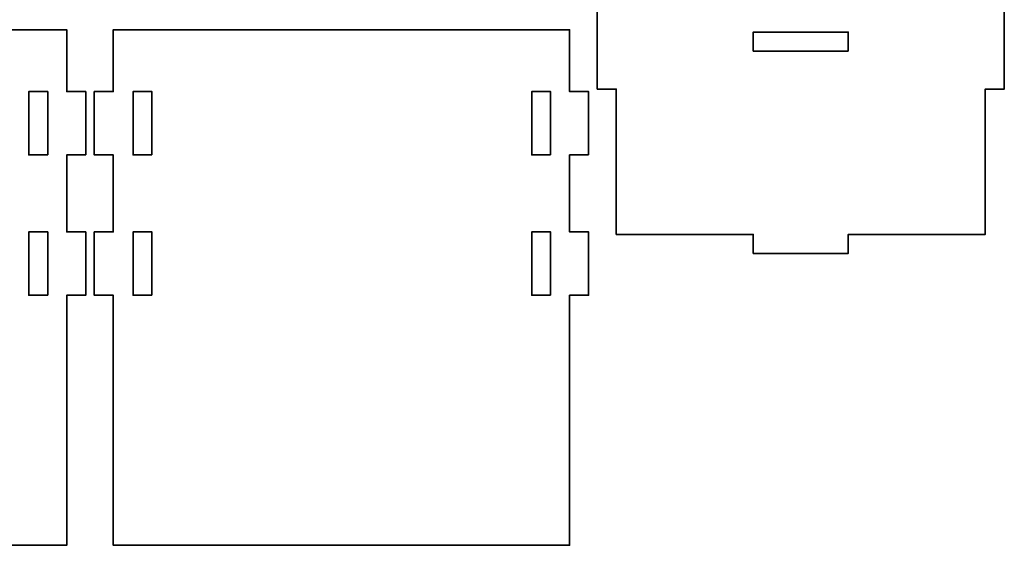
# Model space of a CAD drawing. Header units: inches. Extents: x -34.1 to 34.9, y -29.1 to 30.6.
# Tile 18 of 42: x -8.4 to -2.2, y -13.3 to -10. Entities that reach past the tile are written whole.
import ezdxf

# ---------------------------------------------------------------- set-up
doc = ezdxf.new("R2010")
doc.units = ezdxf.units.IN
doc.header["$MEASUREMENT"] = 0
doc.layers.add('Layer 1', color=7, linetype='Continuous')

msp = doc.modelspace()

# ---------------------------------------------------------------- linework, layer by layer
at = {"layer": 'Layer 1', "color": 242, "lineweight": 35}
for points, knots in [([(-2.3629, -9.8662), (-2.3629, -9.8662), (-2.3629, -8.9633), (-2.3629, -8.9633), (-2.3629, -8.9633), (-3.2157, -8.9633), (-3.2157, -8.9633), (-3.2157, -8.9633), (-3.2157, -8.8452), (-3.2157, -8.8452), (-3.2157, -8.8452), (-3.8063, -8.8452), (-3.8063, -8.8452), (-3.8063, -8.8452), (-3.8063, -8.9633), (-3.8063, -8.9633), (-3.8063, -8.9633), (-4.6591, -8.9633), (-4.6591, -8.9633), (-4.6591, -8.9633), (-4.6591, -9.8662), (-4.6591, -9.8662), (-4.6591, -9.8662), (-4.7772, -9.8662), (-4.7772, -9.8662), (-4.7772, -9.8662), (-4.7772, -10.4568), (-4.7772, -10.4568), (-4.7772, -10.4568), (-4.6591, -10.4568), (-4.6591, -10.4568), (-4.6591, -10.4568), (-4.6591, -11.3597), (-4.6591, -11.3597), (-4.6591, -11.3597), (-3.8063, -11.3597), (-3.8063, -11.3597), (-3.8063, -11.3597), (-3.8063, -11.4778), (-3.8063, -11.4778), (-3.8063, -11.4778), (-3.2157, -11.4778), (-3.2157, -11.4778), (-3.2157, -11.4778), (-3.2157, -11.3597), (-3.2157, -11.3597), (-3.2157, -11.3597), (-2.3629, -11.3597), (-2.3629, -11.3597), (-2.3629, -11.3597), (-2.3629, -10.4568), (-2.3629, -10.4568), (-2.3629, -10.4568), (-2.2448, -10.4568), (-2.2448, -10.4568), (-2.2448, -10.4568), (-2.2448, -9.8662), (-2.2448, -9.8662), (-2.2448, -9.8662), (-2.3629, -9.8662), (-2.3629, -9.8662)], [0, 0, 0, 0, 0.05, 0.05, 0.05, 0.1, 0.1, 0.1, 0.15, 0.15, 0.15, 0.2, 0.2, 0.2, 0.25, 0.25, 0.25, 0.3, 0.3, 0.3, 0.35, 0.35, 0.35, 0.4, 0.4, 0.4, 0.45, 0.45, 0.45, 0.5, 0.5, 0.5, 0.55, 0.55, 0.55, 0.6, 0.6, 0.6, 0.65, 0.65, 0.65, 0.7, 0.7, 0.7, 0.75, 0.75, 0.75, 0.8, 0.8, 0.8, 0.85, 0.85, 0.85, 0.9, 0.9, 0.9, 0.95, 0.95, 0.95, 1, 1, 1, 1]), ([(-7.96, -10.8665), (-7.96, -10.8665), (-7.96, -10.4728), (-7.96, -10.4728), (-7.96, -10.4728), (-8.0781, -10.4728), (-8.0781, -10.4728), (-8.0781, -10.4728), (-8.0781, -10.0886), (-8.0781, -10.0886), (-8.0781, -10.0886), (-10.9173, -10.0886), (-10.9173, -10.0886), (-10.9173, -10.0886), (-10.9173, -10.4728), (-10.9173, -10.4728), (-10.9173, -10.4728), (-11.0354, -10.4728), (-11.0354, -10.4728), (-11.0354, -10.4728), (-11.0354, -10.8665), (-11.0354, -10.8665), (-11.0354, -10.8665), (-10.9173, -10.8665), (-10.9173, -10.8665), (-10.9173, -10.8665), (-10.9173, -11.3443), (-10.9173, -11.3443), (-10.9173, -11.3443), (-11.0354, -11.3443), (-11.0354, -11.3443), (-11.0354, -11.3443), (-11.0354, -11.738), (-11.0354, -11.738), (-11.0354, -11.738), (-10.9173, -11.738), (-10.9173, -11.738), (-10.9173, -11.738), (-10.9173, -13.2923), (-10.9173, -13.2923), (-10.9173, -13.2923), (-8.0781, -13.2923), (-8.0781, -13.2923), (-8.0781, -13.2923), (-8.0781, -11.738), (-8.0781, -11.738), (-8.0781, -11.738), (-7.96, -11.738), (-7.96, -11.738), (-7.96, -11.738), (-7.96, -11.3443), (-7.96, -11.3443), (-7.96, -11.3443), (-8.0781, -11.3443), (-8.0781, -11.3443), (-8.0781, -11.3443), (-8.0781, -10.8665), (-8.0781, -10.8665), (-8.0781, -10.8665), (-7.96, -10.8665), (-7.96, -10.8665)], [0, 0, 0, 0, 0.05, 0.05, 0.05, 0.1, 0.1, 0.1, 0.15, 0.15, 0.15, 0.2, 0.2, 0.2, 0.25, 0.25, 0.25, 0.3, 0.3, 0.3, 0.35, 0.35, 0.35, 0.4, 0.4, 0.4, 0.45, 0.45, 0.45, 0.5, 0.5, 0.5, 0.55, 0.55, 0.55, 0.6, 0.6, 0.6, 0.65, 0.65, 0.65, 0.7, 0.7, 0.7, 0.75, 0.75, 0.75, 0.8, 0.8, 0.8, 0.85, 0.85, 0.85, 0.9, 0.9, 0.9, 0.95, 0.95, 0.95, 1, 1, 1, 1]), ([(-4.8309, -10.8665), (-4.8309, -10.8665), (-4.8309, -10.4728), (-4.8309, -10.4728), (-4.8309, -10.4728), (-4.949, -10.4728), (-4.949, -10.4728), (-4.949, -10.4728), (-4.949, -10.0886), (-4.949, -10.0886), (-4.949, -10.0886), (-7.7882, -10.0886), (-7.7882, -10.0886), (-7.7882, -10.0886), (-7.7882, -10.4728), (-7.7882, -10.4728), (-7.7882, -10.4728), (-7.9063, -10.4728), (-7.9063, -10.4728), (-7.9063, -10.4728), (-7.9063, -10.8665), (-7.9063, -10.8665), (-7.9063, -10.8665), (-7.7882, -10.8665), (-7.7882, -10.8665), (-7.7882, -10.8665), (-7.7882, -11.3443), (-7.7882, -11.3443), (-7.7882, -11.3443), (-7.9063, -11.3443), (-7.9063, -11.3443), (-7.9063, -11.3443), (-7.9063, -11.738), (-7.9063, -11.738), (-7.9063, -11.738), (-7.7882, -11.738), (-7.7882, -11.738), (-7.7882, -11.738), (-7.7882, -13.2923), (-7.7882, -13.2923), (-7.7882, -13.2923), (-4.949, -13.2923), (-4.949, -13.2923), (-4.949, -13.2923), (-4.949, -11.738), (-4.949, -11.738), (-4.949, -11.738), (-4.8309, -11.738), (-4.8309, -11.738), (-4.8309, -11.738), (-4.8309, -11.3443), (-4.8309, -11.3443), (-4.8309, -11.3443), (-4.949, -11.3443), (-4.949, -11.3443), (-4.949, -11.3443), (-4.949, -10.8665), (-4.949, -10.8665), (-4.949, -10.8665), (-4.8309, -10.8665), (-4.8309, -10.8665)], [0, 0, 0, 0, 0.05, 0.05, 0.05, 0.1, 0.1, 0.1, 0.15, 0.15, 0.15, 0.2, 0.2, 0.2, 0.25, 0.25, 0.25, 0.3, 0.3, 0.3, 0.35, 0.35, 0.35, 0.4, 0.4, 0.4, 0.45, 0.45, 0.45, 0.5, 0.5, 0.5, 0.55, 0.55, 0.55, 0.6, 0.6, 0.6, 0.65, 0.65, 0.65, 0.7, 0.7, 0.7, 0.75, 0.75, 0.75, 0.8, 0.8, 0.8, 0.85, 0.85, 0.85, 0.9, 0.9, 0.9, 0.95, 0.95, 0.95, 1, 1, 1, 1]), ([(-3.2157, -10.2206), (-3.2157, -10.2206), (-3.8063, -10.2206), (-3.8063, -10.2206), (-3.8063, -10.2206), (-3.8063, -10.1025), (-3.8063, -10.1025), (-3.8063, -10.1025), (-3.2157, -10.1025), (-3.2157, -10.1025), (-3.2157, -10.1025), (-3.2157, -10.2206), (-3.2157, -10.2206)], [0, 0, 0, 0, 0.25, 0.25, 0.25, 0.5, 0.5, 0.5, 0.75, 0.75, 0.75, 1, 1, 1, 1]), ([(-8.1963, -10.8665), (-8.1963, -10.8665), (-8.3144, -10.8665), (-8.3144, -10.8665), (-8.3144, -10.8665), (-8.3144, -10.4728), (-8.3144, -10.4728), (-8.3144, -10.4728), (-8.1963, -10.4728), (-8.1963, -10.4728), (-8.1963, -10.4728), (-8.1963, -10.8665), (-8.1963, -10.8665)], [0, 0, 0, 0, 0.25, 0.25, 0.25, 0.5, 0.5, 0.5, 0.75, 0.75, 0.75, 1, 1, 1, 1]), ([(-7.5475, -10.8665), (-7.5475, -10.8665), (-7.6656, -10.8665), (-7.6656, -10.8665), (-7.6656, -10.8665), (-7.6656, -10.4728), (-7.6656, -10.4728), (-7.6656, -10.4728), (-7.5475, -10.4728), (-7.5475, -10.4728), (-7.5475, -10.4728), (-7.5475, -10.8665), (-7.5475, -10.8665)], [0, 0, 0, 0, 0.25, 0.25, 0.25, 0.5, 0.5, 0.5, 0.75, 0.75, 0.75, 1, 1, 1, 1]), ([(-5.0672, -10.8665), (-5.0672, -10.8665), (-5.1853, -10.8665), (-5.1853, -10.8665), (-5.1853, -10.8665), (-5.1853, -10.4728), (-5.1853, -10.4728), (-5.1853, -10.4728), (-5.0672, -10.4728), (-5.0672, -10.4728), (-5.0672, -10.4728), (-5.0672, -10.8665), (-5.0672, -10.8665)], [0, 0, 0, 0, 0.25, 0.25, 0.25, 0.5, 0.5, 0.5, 0.75, 0.75, 0.75, 1, 1, 1, 1]), ([(-8.1963, -11.738), (-8.1963, -11.738), (-8.3144, -11.738), (-8.3144, -11.738), (-8.3144, -11.738), (-8.3144, -11.3443), (-8.3144, -11.3443), (-8.3144, -11.3443), (-8.1963, -11.3443), (-8.1963, -11.3443), (-8.1963, -11.3443), (-8.1963, -11.738), (-8.1963, -11.738)], [0, 0, 0, 0, 0.25, 0.25, 0.25, 0.5, 0.5, 0.5, 0.75, 0.75, 0.75, 1, 1, 1, 1]), ([(-7.5475, -11.738), (-7.5475, -11.738), (-7.6656, -11.738), (-7.6656, -11.738), (-7.6656, -11.738), (-7.6656, -11.3443), (-7.6656, -11.3443), (-7.6656, -11.3443), (-7.5475, -11.3443), (-7.5475, -11.3443), (-7.5475, -11.3443), (-7.5475, -11.738), (-7.5475, -11.738)], [0, 0, 0, 0, 0.25, 0.25, 0.25, 0.5, 0.5, 0.5, 0.75, 0.75, 0.75, 1, 1, 1, 1]), ([(-5.0672, -11.738), (-5.0672, -11.738), (-5.1853, -11.738), (-5.1853, -11.738), (-5.1853, -11.738), (-5.1853, -11.3443), (-5.1853, -11.3443), (-5.1853, -11.3443), (-5.0672, -11.3443), (-5.0672, -11.3443), (-5.0672, -11.3443), (-5.0672, -11.738), (-5.0672, -11.738)], [0, 0, 0, 0, 0.25, 0.25, 0.25, 0.5, 0.5, 0.5, 0.75, 0.75, 0.75, 1, 1, 1, 1])]:
    msp.add_open_spline(points, degree=3, knots=knots, dxfattribs=at)

doc.saveas('drawing.dxf')
